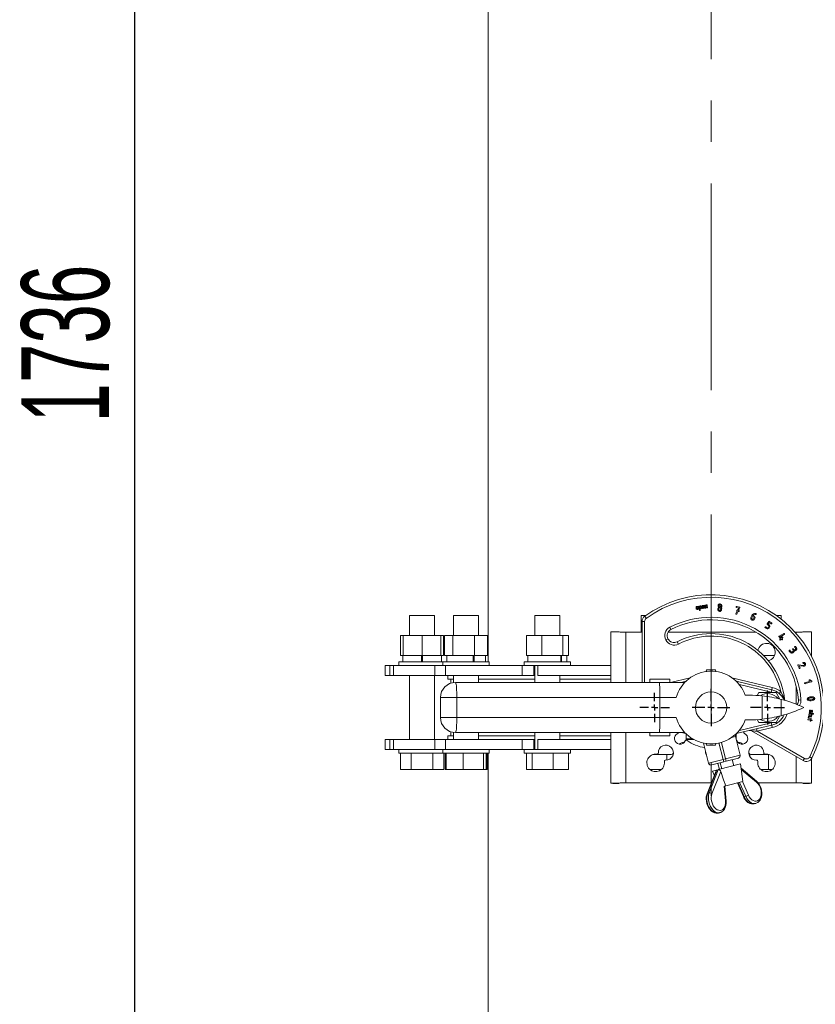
# Model space of a CAD drawing. Header units: millimetres. Extents: x 195 to 7681, y 65 to 5395.
# Tile 72 of 80: x 4715 to 5128, y 2224 to 2735. Entities that reach past the tile are written whole.
import ezdxf

# ---------------------------------------------------------------- set-up
doc = ezdxf.new("R2010")
doc.units = ezdxf.units.MM
doc.linetypes.add('CENTERX2', pattern=[20.32, 12.7, -2.54, 2.54, -2.54])
doc.layers.add('COTAS', color=1, linetype='Continuous')
doc.styles.add('SLDTEXTSTYLE4', font='TXT', dxfattribs={"width": 0.605})
doc.dimstyles.new('SLDDIMSTYLE2', dxfattribs={"dimtxt": 45.5, "dimasz": 45.5, "dimexe": 0, "dimexo": 0.0625, "dimgap": 11.375, "dimtad": 1, "dimdec": 0, "dimlfac": 1.538462, "dimrnd": 1e-09, "dimzin": 12, "dimdsep": 46, "dimtxsty": 'SLDTEXTSTYLE4', "dimsah": 1, "dimcen": 0.09, "dimadec": 0, "dimazin": 3, "dimtfac": 1, "dimtdec": 0, "dimtofl": 0, "dimtmove": 0, "dimatfit": 3, "dimfxl": 1, "dimfrac": 2, "dimtolj": 1, "dimtzin": 12, "dimarcsym": 0})

# ---------------------------------------------------------------- blocks, each defined once
blk = doc.blocks.new('_D_6')
at = {"layer": 'COTAS', "ltscale": 13, "transparency": 16777216}
for p, q in [((5226.73, 3159.8), (4761.59, 3159.8)), ((4774.59, 3159.8), (4774.59, 2031.59)), ((4895.86, 2031.59), (4761.59, 2031.59))]:
    blk.add_line(p, q, dxfattribs=at)
for points in [[(4774.59, 3159.8), (4767.59, 3114.3), (4781.59, 3114.3)], [(4774.59, 2031.59), (4781.59, 2077.09), (4767.59, 2077.09)]]:
    blk.add_solid(points, dxfattribs=at)
at = {"layer": 'COTAS', "ltscale": 13, "transparency": 16777216, "insert": (4715.94, 2526.18), "char_height": 45.5, "attachment_point": 1, "rotation": 90, "style": 'SLDTEXTSTYLE4'}
blk.add_mtext('1736', dxfattribs=at)
blk = doc.blocks.new('SW_CENTERMARKSYMBOL_10')
at = {"layer": 'COTAS', "color": 0, "ltscale": 13}
for p, q in [((0, 3.25), (0, 8.84)), ((-3.25, 0), (-8.84, 0)), ((0, 0), (-1.625, 0)), ((0, 0), (0, 1.625)), ((0, 0), (0, -1.625)), ((0, 0), (1.625, 0)), ((3.25, 0), (8.84, 0)), ((0, -3.25), (0, -8.84))]:
    blk.add_line(p, q, dxfattribs=at)
blk = doc.blocks.new('SW_CENTERMARKSYMBOL_11')
at = {"layer": 'COTAS', "color": 0, "ltscale": 13}
for p, q in [((0, 3.25), (0, 7.6375)), ((-3.25, 0), (-7.6375, 0)), ((0, 0), (-1.625, 0)), ((0, 0), (0, 1.625)), ((0, 0), (0, -1.625)), ((0, 0), (1.625, 0)), ((3.25, 0), (7.6375, 0)), ((0, -3.25), (0, -7.6375))]:
    blk.add_line(p, q, dxfattribs=at)
blk = doc.blocks.new('SW_CENTERMARKSYMBOL_12')
at = {"layer": 'COTAS', "color": 0, "ltscale": 13}
for p, q in [((0, 3.25), (0, 9.75)), ((-3.25, 0), (-9.75, 0)), ((0, 0), (-1.625, 0)), ((0, 0), (0, 1.625)), ((0, 0), (0, -1.625)), ((0, 0), (1.625, 0)), ((3.25, 0), (9.75, 0)), ((0, -3.25), (0, -9.75))]:
    blk.add_line(p, q, dxfattribs=at)

msp = doc.modelspace()

# ---------------------------------------------------------------- linework, layer by layer
at = {"color": 7, "linetype": 'Continuous', "lineweight": 18, "ltscale": 13}
for p, q in [((4958.02, 2928.66), (4958.02, 2402.09)), ((5070.59, 2430.06), (5070.36, 2431.37)), ((5070.48, 2431.53), (5071.02, 2431.63)), ((5071.07, 2431.34), (5070.67, 2431.27)), ((5070.67, 2431.27), (5070.88, 2430.11)), ((5071.57, 2431.25), (5071.74, 2430.27)), ((4917.27, 2426.14), (4917.27, 2415.74)), ((4917.27, 2426.14), (4923.77, 2426.14)), ((4923.77, 2426.14), (4930.27, 2426.14)), ((4930.27, 2415.74), (4930.27, 2426.14)), ((4940.08, 2426.14), (4940.08, 2415.74)), ((4940.08, 2426.14), (4949.07, 2426.14)), ((4949.07, 2426.14), (4953.08, 2426.14)), ((4953.08, 2415.74), (4953.08, 2426.14)), ((4982.22, 2426.14), (4982.22, 2415.74)), ((4982.22, 2426.14), (4993.32, 2426.14)), ((4993.32, 2426.14), (4995.22, 2426.14)), ((4995.22, 2415.74), (4995.22, 2426.14)), ((5037.29, 2426.14), (5037.29, 2417.36)), ((5037.29, 2426.14), (5039.83, 2426.14)), ((5065.85, 2429.68), (5065.78, 2430.11)), ((5066.06, 2430.16), (5066.14, 2429.73)), ((5066.72, 2429.83), (5066.64, 2430.26)), ((5066.93, 2430.31), (5067.01, 2429.88)), ((5067.6, 2428.86), (5067.25, 2430.82)), ((5067.37, 2430.99), (5067.91, 2431.08)), ((5067.96, 2430.8), (5067.57, 2430.73)), ((5067.57, 2430.73), (5067.75, 2429.71)), ((5067.75, 2429.71), (5068.14, 2429.78)), ((5068.2, 2429.49), (5067.8, 2429.42)), ((5067.8, 2429.42), (5067.89, 2428.91)), ((5068.29, 2430), (5068.18, 2430.65)), ((5068.46, 2430.7), (5068.58, 2430.04)), ((5068.98, 2430.11), (5068.88, 2430.66)), ((5069.17, 2430.71), (5069.18, 2430.63)), ((5069.18, 2430.63), (5069.76, 2430.74)), ((5070.1, 2430.5), (5069.23, 2430.35)), ((5069.23, 2430.35), (5069.26, 2430.17)), ((5069.48, 2430.01), (5070.02, 2430.11)), ((5070.07, 2429.82), (5069.53, 2429.73)), ((5069.76, 2430.74), (5069.75, 2430.81)), ((5070.04, 2430.86), (5070.1, 2430.5)), ((5071.46, 2430.22), (5071.28, 2431.19)), ((5077.04, 2429.3), (5077.07, 2429.68)), ((5077.58, 2429.64), (5077.54, 2429.25)), ((5078.57, 2429.16), (5078.6, 2429.55)), ((5086.45, 2427.09), (5087.13, 2428.36)), ((5087.95, 2429.94), (5086.76, 2430.25)), ((5087.62, 2428.23), (5086.88, 2426.82)), ((5086.89, 2430.74), (5088.37, 2430.35)), ((5087.13, 2428.36), (5087.05, 2428.38)), ((5087.18, 2428.87), (5087.35, 2428.83)), ((5087.35, 2428.83), (5087.95, 2429.94)), ((5087.79, 2428.18), (5087.62, 2428.23)), ((5088.53, 2429.98), (5087.84, 2428.69)), ((5087.84, 2428.69), (5087.92, 2428.67)), ((5107.35, 2426.14), (5109.89, 2426.14)), ((5109.89, 2424.24), (5109.89, 2426.14)), ((5037.84, 2423.04), (5037.84, 2391.36)), ((5037.84, 2423.04), (5039.14, 2423.04)), ((5039.14, 2391.36), (5039.14, 2423.04)), ((5039.18, 2425.67), (5039.94, 2424.62)), ((5094.24, 2425.04), (5094.74, 2426.09)), ((5095.09, 2425.65), (5094.71, 2424.83)), ((5095.56, 2425.43), (5095.09, 2425.65)), ((5095.32, 2426.1), (5095.77, 2425.89)), ((5095.64, 2424.4), (5095.8, 2424.75)), ((5096.27, 2424.53), (5096.1, 2424.18)), ((5102.7, 2421.69), (5103.58, 2422.95)), ((5103.39, 2420.9), (5102.76, 2421.34)), ((5103.86, 2422.45), (5103.26, 2421.61)), ((5103.26, 2421.61), (5103.68, 2421.31)), ((5104.75, 2421.83), (5103.86, 2422.45)), ((5103.94, 2423.01), (5105.04, 2422.24)), ((5021.59, 2391.36), (5021.59, 2417.36)), ((5026, 2417.7), (5022.62, 2417.7)), ((5029.39, 2417.36), (5037.84, 2417.36)), ((5029.39, 2391.36), (5029.39, 2417.36)), ((5051.29, 2417.36), (5097, 2417.36)), ((5052.78, 2418.81), (5052.19, 2419.97)), ((5096.89, 2417.43), (5096.89, 2417.36)), ((5102.29, 2419.32), (5101.66, 2419.76)), ((5101.95, 2420.18), (5102.58, 2419.74)), ((5103.3, 2419.86), (5103.52, 2420.18)), ((5103.94, 2419.89), (5103.71, 2419.57)), ((5108.88, 2415.34), (5111.33, 2416.7)), ((5111.56, 2416.25), (5109.41, 2415.07)), ((5117.19, 2417.36), (5117.79, 2417.36)), ((5117.79, 2416.69), (5117.79, 2417.36)), ((5124.56, 2417.7), (5121.17, 2417.7)), ((5125.59, 2405.16), (5125.59, 2417.36)), ((4912.61, 2415.74), (4912.61, 2405.34)), ((4912.61, 2415.74), (4914.02, 2415.74)), ((4914.02, 2415.74), (4914.02, 2405.34)), ((4914.02, 2415.74), (4923.77, 2415.74)), ((4923.77, 2415.74), (4923.77, 2405.34)), ((4923.77, 2415.74), (4933.52, 2415.74)), ((4933.52, 2415.74), (4933.52, 2405.34)), ((4933.52, 2415.74), (4934.94, 2415.74)), ((4934.94, 2415.74), (4934.94, 2405.34)), ((4935.42, 2415.74), (4935.42, 2405.34)), ((4935.42, 2415.74), (4939.73, 2415.74)), ((4939.73, 2415.74), (4939.73, 2405.34)), ((4939.73, 2415.74), (4950.89, 2415.74)), ((4950.89, 2415.74), (4950.89, 2405.34)), ((4950.89, 2415.74), (4957.74, 2415.74)), ((4957.74, 2415.74), (4957.74, 2405.34)), ((4977.85, 2415.74), (4977.85, 2405.34)), ((4977.85, 2415.74), (4985.81, 2415.74)), ((4985.81, 2415.74), (4985.81, 2405.34)), ((4985.81, 2415.74), (4996.69, 2415.74)), ((4996.69, 2415.74), (4996.69, 2405.34)), ((4996.69, 2415.74), (4999.6, 2415.74)), ((4999.6, 2415.74), (4999.6, 2405.34)), ((5051.24, 2414), (5050.08, 2413.4)), ((5051.24, 2414), (5050.08, 2413.41)), ((5050.08, 2413.41), (5050.08, 2413.4)), ((5051.24, 2414), (5051.24, 2414)), ((5056.05, 2412.45), (5056.65, 2411.3)), ((5109.6, 2414.17), (5108.83, 2414.94)), ((5109.24, 2413.81), (5109.6, 2414.17)), ((5109.41, 2415.07), (5109.96, 2414.53)), ((5109.96, 2413.81), (5109.6, 2413.44)), ((5109.96, 2414.53), (5110.33, 2414.89)), ((5110.19, 2413.58), (5109.96, 2413.81)), ((5110.69, 2414.53), (5110.32, 2414.17)), ((5110.32, 2414.17), (5110.55, 2413.94)), ((5114.57, 2407.03), (5114.12, 2407.67)), ((5114.54, 2407.96), (5114.98, 2407.32)), ((5115.7, 2407.2), (5116.02, 2407.42)), ((5116.14, 2408.14), (5115.92, 2408.45)), ((5116.31, 2407), (5115.99, 2406.78)), ((5116.34, 2408.74), (5116.56, 2408.43)), ((5117.4, 2409.02), (5116.96, 2409.65)), ((5117.38, 2409.94), (5117.82, 2409.31)), ((4911.75, 2402.09), (4911.75, 2400.14)), ((4911.75, 2402.09), (4934.56, 2402.09)), ((4912.61, 2405.34), (4913.7, 2405.34)), ((4913.7, 2405.34), (4913.7, 2402.09)), ((4913.7, 2405.34), (4914.02, 2405.34)), ((4914.02, 2405.34), (4916.7, 2405.34)), ((4916.7, 2405.34), (4921.1, 2405.34)), ((4921.1, 2405.34), (4923.77, 2405.34)), ((4923.51, 2405.34), (4923.51, 2402.09)), ((4923.77, 2405.34), (4926.45, 2405.34)), ((4924.03, 2405.34), (4924.03, 2402.09)), ((4926.45, 2405.34), (4930.85, 2405.34)), ((4930.85, 2405.34), (4933.52, 2405.34)), ((4933.52, 2405.34), (4933.85, 2405.34)), ((4933.85, 2402.09), (4933.85, 2405.34)), ((4933.85, 2405.34), (4934.94, 2405.34)), ((4934.56, 2402.09), (4934.56, 2400.14)), ((4934.56, 2402.09), (4958.61, 2402.09)), ((4935.42, 2405.34), (4936.6, 2405.34)), ((4936.51, 2405.34), (4936.51, 2402.09)), ((4936.6, 2405.34), (4938.54, 2405.34)), ((4938.54, 2405.34), (4939.73, 2405.34)), ((4939.73, 2405.34), (4942.79, 2405.34)), ((4942.79, 2405.34), (4947.82, 2405.34)), ((4947.82, 2405.34), (4950.89, 2405.34)), ((4950.2, 2405.34), (4950.2, 2402.09)), ((4950.68, 2405.34), (4950.68, 2402.09)), ((4950.89, 2405.34), (4952.77, 2405.34)), ((4952.77, 2405.34), (4955.86, 2405.34)), ((4955.86, 2405.34), (4957.74, 2405.34)), ((4956.66, 2402.09), (4956.66, 2405.34)), ((4958.61, 2400.14), (4958.61, 2402.09)), ((4976.7, 2402.09), (4976.7, 2400.14)), ((4976.7, 2402.09), (5000.75, 2402.09)), ((4977.85, 2405.34), (4980.04, 2405.34)), ((4978.65, 2405.34), (4978.65, 2402.09)), ((4980.04, 2405.34), (4983.63, 2405.34)), ((4983.63, 2405.34), (4985.81, 2405.34)), ((4985.81, 2405.34), (4988.8, 2405.34)), ((4988.8, 2405.34), (4993.7, 2405.34)), ((4993.7, 2405.34), (4996.69, 2405.34)), ((4995.66, 2405.34), (4995.66, 2402.09)), ((4996.03, 2405.34), (4996.03, 2402.09)), ((4996.69, 2405.34), (4997.49, 2405.34)), ((4997.49, 2405.34), (4998.8, 2405.34)), ((4998.8, 2402.09), (4998.8, 2405.34)), ((4998.8, 2405.34), (4999.6, 2405.34)), ((5000.75, 2400.14), (5000.75, 2402.09)), ((5100.83, 2405.34), (5100.85, 2405.34)), ((5100.85, 2405.34), (5105.93, 2405.34)), ((5103.18, 2402.74), (5103.64, 2402.74)), ((5105.93, 2405.34), (5106.51, 2405.34)), ((4904.59, 2400.14), (4904.59, 2394.94)), ((4906.95, 2400.14), (4904.59, 2400.14)), ((4906.95, 2400.14), (4906.95, 2394.94)), ((4906.95, 2400.14), (4908.86, 2400.14)), ((4908.86, 2400.14), (4908.86, 2394.94)), ((4930.42, 2400.14), (4908.86, 2400.14)), ((4930.42, 2400.14), (4930.42, 2394.94)), ((4930.42, 2400.14), (4934.73, 2400.14)), ((4934.73, 2400.14), (4935.84, 2400.14)), ((4935.84, 2400.14), (4935.84, 2394.94)), ((4975.68, 2400.14), (4935.84, 2400.14)), ((4975.68, 2400.14), (4975.68, 2394.94)), ((4975.68, 2400.14), (4978.56, 2400.14)), ((4978.56, 2400.14), (4983.79, 2400.14)), ((4981.77, 2400.14), (4981.77, 2394.94)), ((4982.22, 2400.14), (4982.22, 2391.36)), ((4983.79, 2400.14), (4983.79, 2394.94)), ((5021.59, 2400.14), (4983.79, 2400.14)), ((5071.27, 2397.86), (5071.05, 2397.04)), ((5075.91, 2397.86), (5071.27, 2397.86)), ((5076.13, 2397.04), (5075.91, 2397.86)), ((5119.25, 2398.79), (5118.6, 2400.18)), ((5118.87, 2400.54), (5121.52, 2400.22)), ((5119.23, 2400.03), (5119.71, 2399)), ((5121.42, 2399.72), (5119.23, 2400.03)), ((4906.95, 2394.94), (4904.59, 2394.94)), ((4906.95, 2394.94), (4908.86, 2394.94)), ((4930.42, 2394.94), (4908.86, 2394.94)), ((4917.27, 2394.94), (4917.27, 2361.79)), ((4930.27, 2361.79), (4930.27, 2394.94)), ((4930.42, 2394.94), (4935.84, 2394.94)), ((4975.68, 2394.94), (4935.84, 2394.94)), ((4937.09, 2394.94), (4937.09, 2392.99)), ((4940.08, 2392.99), (4937.09, 2392.99)), ((4938.71, 2392.99), (4938.71, 2390.99)), ((4940.08, 2394.94), (4940.08, 2391.3)), ((5042.5, 2391.36), (4941.09, 2391.36)), ((4953.08, 2391.36), (4953.08, 2394.94)), ((4982.22, 2392.99), (4953.08, 2392.99)), ((4975.68, 2394.94), (4981.77, 2394.94)), ((4981.77, 2394.94), (4982.22, 2394.94)), ((5021.59, 2394.94), (4983.79, 2394.94)), ((4995.22, 2391.36), (4995.22, 2394.94)), ((5021.59, 2392.99), (4995.22, 2392.99)), ((5041.84, 2391.36), (5041.84, 2392.99)), ((5052.24, 2392.99), (5041.84, 2392.99)), ((5042.5, 2391.36), (5051.76, 2391.36)), ((5059.94, 2391.36), (5051.76, 2391.36)), ((5052.24, 2391.36), (5052.24, 2392.99)), ((5062.8, 2393.82), (5052.55, 2391.36)), ((5060.51, 2391.94), (5058.12, 2391.36)), ((5105.34, 2388.79), (5084.37, 2393.82)), ((5105.04, 2387.53), (5086.67, 2391.94)), ((5122.19, 2391.23), (5125.02, 2391.99)), ((5125.66, 2391.63), (5122.32, 2390.74)), ((5125.02, 2391.99), (5124.52, 2392.21)), ((5124.77, 2392.64), (5125.69, 2392.11)), ((5088.24, 2390.22), (5104.73, 2386.26)), ((5097.4, 2384.55), (5098.33, 2386.16)), ((5098.33, 2386.16), (5107.34, 2386.16)), ((5104.73, 2386.26), (5105.04, 2387.53)), ((5104.73, 2386.26), (5104.98, 2386.2)), ((5105.04, 2387.53), (5105.34, 2388.79)), ((5107.34, 2386.16), (5109.32, 2382.74)), ((5108.86, 2385.61), (5109.69, 2386.61)), ((5110.87, 2384.44), (5109.69, 2386.61)), ((5117.79, 2380.03), (5117.79, 2389.11)), ((4933.29, 2383.56), (4941.77, 2383.56)), ((4933.29, 2383.56), (4933.29, 2373.16)), ((4941.77, 2373.16), (4941.77, 2383.56)), ((4941.77, 2383.56), (5047.06, 2383.56)), ((5047.06, 2383.56), (5047.06, 2373.16)), ((5047.06, 2383.56), (5055.47, 2383.56)), ((5091.31, 2384.79), (5093.41, 2384.79)), ((5100.11, 2384.39), (5100.11, 2372.3)), ((5109.88, 2382.6), (5109.88, 2374.11)), ((5110.87, 2384.44), (5111.43, 2384.53)), ((5120.21, 2382.35), (5118.91, 2382.24)), ((5125.68, 2375.03), (5124.52, 2375.24)), ((5124.57, 2375.53), (5126.52, 2375.18)), ((5125.09, 2376.22), (5125.46, 2376.73)), ((5125.69, 2376.56), (5125.32, 2376.05)), ((4941.77, 2373.16), (4933.29, 2373.16)), ((5047.06, 2373.16), (4941.77, 2373.16)), ((5055.47, 2373.16), (5047.06, 2373.16)), ((5104.73, 2370.46), (5088.24, 2366.5)), ((5093.52, 2371.89), (5091.29, 2371.89)), ((5098.33, 2370.56), (5097.43, 2372.14)), ((5107.34, 2370.56), (5098.33, 2370.56)), ((5104.99, 2370.53), (5104.73, 2370.46)), ((5104.73, 2370.46), (5105.04, 2369.2)), ((5109.3, 2373.96), (5107.34, 2370.56)), ((5125.09, 2371.71), (5123.93, 2371.92)), ((5123.97, 2372.99), (5124.07, 2373.53)), ((5123.98, 2372.2), (5125.14, 2372)), ((5125.39, 2372.59), (5124.09, 2372.82)), ((5124.35, 2373.48), (5124.28, 2373.08)), ((5124.28, 2373.08), (5125.44, 2372.88)), ((5125.35, 2374.2), (5124.36, 2374.37)), ((5124.41, 2374.66), (5125.39, 2374.49)), ((5125.54, 2373.46), (5124.57, 2373.63)), ((5124.62, 2373.92), (5125.6, 2373.74)), ((5125.04, 2371.42), (5125.09, 2371.71)), ((5125.14, 2372), (5125.15, 2372.07)), ((5125.38, 2371.66), (5125.33, 2371.37)), ((5125.88, 2371.57), (5125.38, 2371.66)), ((5125.44, 2372.02), (5125.43, 2371.95)), ((5125.43, 2371.95), (5125.94, 2371.86)), ((5125.61, 2374.64), (5125.68, 2375.03)), ((5125.96, 2374.98), (5125.89, 2374.58)), ((5126.47, 2374.89), (5125.96, 2374.98)), ((4938.71, 2365.73), (4938.71, 2363.74)), ((4940.08, 2365.43), (4940.08, 2361.79)), ((4941.09, 2365.36), (5042.5, 2365.36)), ((4953.08, 2361.79), (4953.08, 2365.36)), ((4982.22, 2365.36), (4982.22, 2356.59)), ((4995.22, 2361.79), (4995.22, 2365.36)), ((5021.59, 2339.36), (5021.59, 2365.36)), ((5029.39, 2339.36), (5029.39, 2365.36)), ((5041.84, 2365.36), (5041.84, 2363.74)), ((5051.76, 2365.36), (5042.5, 2365.36)), ((5051.76, 2365.36), (5059.94, 2365.36)), ((5052.24, 2365.36), (5052.24, 2363.74)), ((5058.12, 2365.36), (5060.51, 2364.79)), ((5086.67, 2364.79), (5105.04, 2369.2)), ((5094.48, 2366.3), (5121.35, 2350.79)), ((5097.2, 2367.32), (5097.51, 2366.05)), ((5097.51, 2366.05), (5105.34, 2367.93)), ((5122, 2351.91), (5097.51, 2366.05)), ((5105.04, 2369.2), (5105.34, 2367.93)), ((4904.59, 2361.79), (4904.59, 2356.59)), ((4904.59, 2361.79), (4906.95, 2361.79)), ((4906.95, 2356.59), (4906.95, 2361.79)), ((4908.86, 2361.79), (4906.95, 2361.79)), ((4908.86, 2356.59), (4908.86, 2361.79)), ((4908.86, 2361.79), (4930.42, 2361.79)), ((4930.42, 2356.59), (4930.42, 2361.79)), ((4935.84, 2361.79), (4930.42, 2361.79)), ((4935.84, 2356.59), (4935.84, 2361.79)), ((4935.84, 2361.79), (4975.68, 2361.79)), ((4937.09, 2363.74), (4937.09, 2361.79)), ((4940.08, 2363.74), (4937.09, 2363.74)), ((4982.22, 2363.74), (4953.08, 2363.74)), ((4975.68, 2356.59), (4975.68, 2361.79)), ((4981.77, 2361.79), (4975.68, 2361.79)), ((4981.77, 2356.59), (4981.77, 2361.79)), ((4982.22, 2361.79), (4981.77, 2361.79)), ((4983.79, 2356.59), (4983.79, 2361.79)), ((4983.79, 2361.79), (5021.59, 2361.79)), ((5021.59, 2363.74), (4995.22, 2363.74)), ((5041.84, 2363.74), (5052.24, 2363.74)), ((5060.59, 2361.68), (5060.59, 2364.71)), ((5064.03, 2362.11), (5060.59, 2362.11)), ((5060.59, 2361.79), (5064.61, 2361.79)), ((5069.63, 2359.93), (5072.33, 2349.49)), ((5079.88, 2351.44), (5077.68, 2359.96)), ((5078.94, 2360.29), (5081.14, 2351.77)), ((5088.69, 2353.72), (5086.21, 2363.32)), ((5086.82, 2364.83), (5086.47, 2364.74)), ((5086.59, 2362.11), (5086.52, 2362.11)), ((5086.59, 2361.85), (5086.59, 2364.57)), ((4904.59, 2356.59), (4906.95, 2356.59)), ((4908.86, 2356.59), (4906.95, 2356.59)), ((4908.86, 2356.59), (4930.42, 2356.59)), ((4911.75, 2356.59), (4911.75, 2354.64)), ((4934.56, 2354.64), (4911.75, 2354.64)), ((4912.51, 2354.64), (4912.51, 2346.19)), ((4918.14, 2354.64), (4918.14, 2346.19)), ((4929.4, 2354.64), (4929.4, 2346.19)), ((4934.73, 2356.59), (4930.42, 2356.59)), ((4934.56, 2356.59), (4934.56, 2354.64)), ((4958.61, 2354.64), (4934.56, 2354.64)), ((4935.84, 2356.59), (4934.73, 2356.59)), ((4935.03, 2354.64), (4935.03, 2346.19)), ((4935.71, 2354.64), (4935.71, 2346.19)), ((4935.84, 2356.59), (4975.68, 2356.59)), ((4936.18, 2354.64), (4936.18, 2346.19)), ((4945.11, 2354.64), (4945.11, 2346.19)), ((4955.51, 2354.64), (4955.51, 2346.19)), ((4956.98, 2354.64), (4956.98, 2346.19)), ((4957.46, 2354.64), (4957.46, 2346.19)), ((4958.02, 2354.64), (4958.02, 2038.74)), ((4958.61, 2354.64), (4958.61, 2356.59)), ((4978.56, 2356.59), (4975.68, 2356.59)), ((4976.7, 2356.59), (4976.7, 2354.64)), ((5000.75, 2354.64), (4976.7, 2354.64)), ((4977.85, 2354.64), (4977.85, 2346.19)), ((4983.79, 2356.59), (4978.56, 2356.59)), ((4980.76, 2354.64), (4980.76, 2346.19)), ((4983.79, 2356.59), (5021.59, 2356.59)), ((4991.64, 2354.64), (4991.64, 2346.19)), ((4999.6, 2354.64), (4999.6, 2346.19)), ((5000.75, 2354.64), (5000.75, 2356.59)), ((5071.05, 2359.68), (5071.27, 2358.86)), ((5075.91, 2358.86), (5071.27, 2358.86)), ((5075.91, 2358.86), (5076.13, 2359.68)), ((5043.53, 2353.99), (5052.9, 2353.99)), ((5050.64, 2353.99), (5050.64, 2351.05)), ((5079.88, 2351.44), (5072.33, 2349.49)), ((5073.91, 2348.56), (5080.21, 2350.18)), ((5078.37, 2349.71), (5079.18, 2346.56)), ((5081.14, 2351.77), (5079.88, 2351.44)), ((5080.21, 2350.18), (5079.88, 2351.44)), ((5080.21, 2350.18), (5081.47, 2350.51)), ((5088.69, 2353.72), (5081.14, 2351.77)), ((5081.47, 2350.51), (5081.14, 2351.77)), ((5081.47, 2350.51), (5087.76, 2352.14)), ((5085.43, 2348.18), (5084.61, 2351.32)), ((5093.64, 2354.16), (5093.64, 2353)), ((5103.64, 2353.99), (5094.28, 2353.99)), ((5103.39, 2353.99), (5103.39, 2346.19)), ((5117.79, 2339.36), (5117.79, 2352.84)), ((5122, 2351.91), (5121.35, 2350.79)), ((5124.72, 2352.73), (5125.88, 2352.14)), ((5125.59, 2339.36), (5125.59, 2351.66)), ((4918.14, 2346.19), (4912.51, 2346.19)), ((4929.4, 2346.19), (4918.14, 2346.19)), ((4935.03, 2346.19), (4929.4, 2346.19)), ((4936.18, 2346.19), (4935.71, 2346.19)), ((4945.11, 2346.19), (4936.18, 2346.19)), ((4955.51, 2346.19), (4945.11, 2346.19)), ((4956.98, 2346.19), (4955.51, 2346.19)), ((4957.46, 2346.19), (4956.98, 2346.19)), ((4980.76, 2346.19), (4977.85, 2346.19)), ((4991.64, 2346.19), (4980.76, 2346.19)), ((4999.6, 2346.19), (4991.64, 2346.19)), ((5047.83, 2346.19), (5041.89, 2346.19)), ((5076.17, 2345.58), (5071.51, 2333.6)), ((5071.85, 2333.86), (5076.53, 2345.87)), ((5077.3, 2346.08), (5072.62, 2334.06)), ((5074.05, 2333.61), (5078.57, 2345.22)), ((5076.38, 2345.84), (5074.41, 2345.33)), ((5074.41, 2345.33), (5075.25, 2343.22)), ((5076.53, 2345.87), (5076.38, 2345.84)), ((5076.53, 2345.87), (5077.3, 2346.08)), ((5077.06, 2349.37), (5077.88, 2346.22)), ((5077.5, 2346.13), (5077.3, 2346.08)), ((5088.89, 2349.07), (5077.5, 2346.13)), ((5090.07, 2339.98), (5088.89, 2349.07)), ((5097.12, 2340.22), (5089.18, 2346.82)), ((5089.26, 2346.22), (5097.22, 2339.61)), ((5103.39, 2346.19), (5099.35, 2346.19)), ((5105.28, 2346.19), (5103.39, 2346.19)), ((5073.75, 2339.36), (5029.39, 2339.36)), ((5081.21, 2337.69), (5090.07, 2339.98)), ((5090.77, 2332.12), (5087.56, 2339.33)), ((5088.33, 2339.53), (5091.55, 2332.32)), ((5092.91, 2332.94), (5089.81, 2339.91)), ((5117.79, 2339.36), (5097.96, 2339.36)), ((5022.62, 2339.02), (5026, 2339.02)), ((5080.39, 2337.47), (5081.21, 2337.69)), ((5080.39, 2337.47), (5081.05, 2329.88)), ((5081.33, 2329.77), (5080.65, 2337.54)), ((5087.21, 2339.24), (5090.38, 2332.11)), ((5121.17, 2339.02), (5124.56, 2339.02)), ((5072.62, 2334.06), (5071.85, 2333.86)), ((5091.55, 2332.32), (5090.77, 2332.12)), ((5095.98, 2328.42), (5096.76, 2328.62)), ((5077.45, 2323.62), (5078.23, 2323.82))]:
    msp.add_line(p, q, dxfattribs=at)
at = {"color": 7, "linetype": 'Continuous', "lineweight": 18, "ltscale": 13, "flags": 128}
for points in [[(5078.79, 2430.3), (5079.01, 2430.04), (5079.09, 2429.77)], [(5079.09, 2429.77), (5079.1, 2429.48), (5079.07, 2429.12)], [(5086.42, 2427.02), (5086.43, 2427.06), (5086.45, 2427.09)], [(5088.56, 2430.04), (5088.54, 2430.01), (5088.53, 2429.98)], [(5094.74, 2426.09), (5095.14, 2426.64), (5095.59, 2426.89)], [(5095.81, 2426.49), (5095.48, 2426.28), (5095.32, 2426.1)], [(5095.59, 2426.89), (5096.15, 2427.12), (5096.54, 2427.16)], [(5096.67, 2426.64), (5096.19, 2426.63), (5095.81, 2426.49)], [(5096.54, 2427.16), (5096.69, 2427.14), (5096.76, 2427.12)], [(5021.59, 2417.36), (5021.72, 2417.57), (5022.17, 2417.68), (5022.46, 2417.7), (5022.83, 2417.7), (5023.85, 2417.65), (5025.04, 2417.56), (5026.39, 2417.47), (5027.5, 2417.41), (5028.5, 2417.37), (5029.39, 2417.36)], [(5111.64, 2416.3), (5111.6, 2416.27), (5111.56, 2416.25)], [(5125.59, 2417.36), (5125.45, 2417.57), (5125.27, 2417.64), (5125.01, 2417.68), (5124.35, 2417.7), (5124.05, 2417.69), (5123.71, 2417.67), (5123.32, 2417.65), (5122.61, 2417.6), (5121.7, 2417.53), (5120.78, 2417.47), (5119.21, 2417.39), (5117.79, 2417.36)], [(5108.83, 2415.3), (5108.86, 2415.33), (5108.88, 2415.34)], [(5118.72, 2400.52), (5118.8, 2400.54), (5118.87, 2400.54)], [(5122.03, 2399.8), (5121.71, 2399.72), (5121.42, 2399.72)], [(5121.52, 2400.22), (5121.69, 2400.22), (5121.81, 2400.26)], [(4941.09, 2391.36), (4941.2, 2391.24), (4941.32, 2390.89), (4941.43, 2390.32), (4941.52, 2389.54), (4941.61, 2388.58), (4941.67, 2387.46), (4941.72, 2386.23), (4941.75, 2384.92), (4941.77, 2383.56)], [(5124.52, 2392.21), (5124.44, 2392.28), (5124.41, 2392.36)], [(5124.59, 2392.67), (5124.69, 2392.67), (5124.77, 2392.64)], [(5125.69, 2392.11), (5125.79, 2392.03), (5125.84, 2391.94)], [(5110.87, 2384.44), (5110.69, 2384.24), (5110.57, 2384.06), (5110.51, 2383.91), (5110.53, 2383.8)], [(5124.52, 2383.24), (5124.22, 2383.11), (5124.02, 2382.98), (5123.96, 2382.9), (5123.92, 2382.83), (5123.92, 2382.75)], [(5123.92, 2382.75), (5123.94, 2382.68), (5123.98, 2382.61), (5124.05, 2382.55), (5124.14, 2382.5), (5124.59, 2382.37)], [(5124.11, 2383.62), (5124.73, 2383.81), (5125.3, 2383.9)], [(5125.48, 2381.86), (5124.76, 2381.85), (5124.26, 2381.92)], [(5125.35, 2383.39), (5124.86, 2383.32), (5124.52, 2383.24)], [(5124.59, 2382.37), (5125.04, 2382.35), (5125.44, 2382.37)], [(5125.3, 2383.9), (5126.03, 2383.91), (5126.52, 2383.83)], [(5126.19, 2383.38), (5125.73, 2383.41), (5125.35, 2383.39)], [(5125.44, 2382.37), (5125.94, 2382.44), (5126.31, 2382.54)], [(5126.67, 2382.13), (5126.05, 2381.94), (5125.48, 2381.86)], [(5126.86, 2383.01), (5126.84, 2383.08), (5126.8, 2383.14), (5126.73, 2383.2), (5126.64, 2383.26), (5126.19, 2383.38)], [(5126.31, 2382.54), (5126.59, 2382.66), (5126.77, 2382.78), (5126.82, 2382.85), (5126.86, 2382.93), (5126.86, 2383.01)], [(5124.61, 2376.11), (5124.57, 2376.3), (5124.59, 2376.48)], [(5124.59, 2376.48), (5124.68, 2376.81), (5124.81, 2377.01)], [(5124.87, 2376.43), (5124.86, 2376.32), (5124.87, 2376.24), (5124.89, 2376.21), (5124.91, 2376.19), (5124.93, 2376.17), (5124.96, 2376.16)], [(5124.96, 2376.69), (5124.9, 2376.55), (5124.87, 2376.43)], [(5125.05, 2376.85), (5125, 2376.78), (5124.96, 2376.69)], [(5125.07, 2376.89), (5125.06, 2376.87), (5125.05, 2376.85)], [(5125.73, 2375.99), (5125.75, 2376.04), (5125.78, 2376.07)], [(5125.78, 2376.07), (5125.87, 2376.22), (5125.91, 2376.35)], [(5125.91, 2376.35), (5125.92, 2376.46), (5125.91, 2376.54), (5125.89, 2376.57), (5125.88, 2376.59), (5125.85, 2376.6), (5125.82, 2376.61)], [(5126.19, 2376.3), (5126.11, 2376.05), (5125.99, 2375.87)], [(5126.16, 2376.67), (5126.21, 2376.48), (5126.19, 2376.3)], [(4941.77, 2373.16), (4941.75, 2371.81), (4941.72, 2370.5), (4941.67, 2369.26), (4941.61, 2368.15), (4941.52, 2367.19), (4941.43, 2366.41), (4941.32, 2365.83), (4941.2, 2365.48), (4941.09, 2365.36)], [(5094.48, 2366.3), (5094.5, 2366.3), (5094.54, 2366.29), (5094.71, 2366.28), (5095.37, 2366.23), (5096.35, 2366.15), (5097.51, 2366.05)], [(5059.82, 2360.49), (5059.73, 2360.45), (5059.5, 2360.4)], [(5060.59, 2361.68), (5060.57, 2361.45), (5060.56, 2361.4)], [(5083.93, 2362.78), (5084.91, 2363.01), (5085.62, 2363.18), (5086.06, 2363.28), (5086.21, 2363.32)], [(5087.67, 2360.4), (5087.45, 2360.45), (5087.36, 2360.49)], [(5078.57, 2345.22), (5080.1, 2340.86), (5081.21, 2337.69)], [(5021.59, 2339.36), (5021.72, 2339.15), (5021.9, 2339.08), (5022.17, 2339.04), (5022.83, 2339.03), (5023.12, 2339.04), (5023.47, 2339.05), (5023.85, 2339.08), (5024.57, 2339.13), (5025.47, 2339.19), (5026.39, 2339.26), (5027.97, 2339.34), (5029.39, 2339.36)], [(5097.22, 2339.61), (5097.9, 2338.92), (5098.5, 2338.07), (5098.99, 2337.1), (5099.35, 2336.03), (5099.56, 2334.93), (5099.61, 2333.84), (5099.51, 2332.8), (5099.25, 2331.86), (5098.85, 2331.06), (5098.33, 2330.43), (5097.7, 2330), (5097, 2329.79), (5096.25, 2329.81), (5095.48, 2330.05), (5094.73, 2330.51), (5094.04, 2331.17), (5093.42, 2331.99), (5092.91, 2332.94)], [(5096.69, 2328.63), (5096.99, 2328.69), (5097.75, 2329.05), (5098.4, 2329.58), (5098.96, 2330.27), (5099.4, 2331.1), (5099.71, 2332.07), (5099.87, 2333.13), (5099.89, 2334.25), (5099.76, 2335.39), (5099.48, 2336.52), (5099.07, 2337.59), (5098.53, 2338.59), (5097.88, 2339.47), (5097.12, 2340.22)], [(5125.59, 2339.36), (5125.45, 2339.15), (5125.01, 2339.04), (5124.72, 2339.03), (5124.35, 2339.03), (5123.32, 2339.08), (5122.14, 2339.16), (5120.78, 2339.26), (5119.68, 2339.32), (5118.67, 2339.35), (5117.79, 2339.36)], [(5071.51, 2333.6), (5071.33, 2333.06), (5071.12, 2332.02), (5071.05, 2330.91), (5071.14, 2329.77), (5071.38, 2328.64), (5071.75, 2327.55), (5072.25, 2326.52), (5072.87, 2325.6), (5073.59, 2324.81), (5074.4, 2324.19), (5075.28, 2323.75), (5076.18, 2323.54), (5077.06, 2323.54), (5077.44, 2323.65)], [(5077.45, 2323.62), (5077.23, 2323.58), (5076.39, 2323.55), (5075.52, 2323.77), (5074.67, 2324.23), (5073.86, 2324.9), (5073.12, 2325.77), (5072.49, 2326.8), (5071.98, 2327.94), (5071.63, 2329.16), (5071.43, 2330.41), (5071.4, 2331.64), (5071.54, 2332.8), (5071.85, 2333.86)], [(5072.62, 2334.06), (5072.32, 2333), (5072.18, 2331.84), (5072.21, 2330.61), (5072.4, 2329.36), (5072.76, 2328.14), (5073.27, 2327), (5073.9, 2325.97), (5074.63, 2325.11), (5075.45, 2324.43), (5076.3, 2323.98), (5077.17, 2323.75), (5078.01, 2323.78), (5078.19, 2323.81)], [(5081.05, 2329.88), (5081.07, 2328.79), (5080.93, 2327.77), (5080.64, 2326.86), (5080.21, 2326.1), (5079.65, 2325.52), (5079.01, 2325.14), (5078.29, 2324.98), (5077.53, 2325.05), (5076.77, 2325.35), (5076.03, 2325.85), (5075.35, 2326.55), (5074.75, 2327.41), (5074.27, 2328.39), (5073.92, 2329.46), (5073.72, 2330.56), (5073.67, 2331.65), (5073.79, 2332.68), (5074.05, 2333.61)], [(5078.17, 2323.84), (5078.65, 2323.96), (5079.38, 2324.37), (5080.02, 2324.94), (5080.54, 2325.66), (5080.95, 2326.53), (5081.23, 2327.53), (5081.36, 2328.61), (5081.33, 2329.77)], [(5081.33, 2329.77), (5081.32, 2329.8), (5081.27, 2329.83), (5081.18, 2329.86), (5081.05, 2329.88)], [(5090.77, 2332.12), (5090.63, 2332.09), (5090.52, 2332.07), (5090.44, 2332.08), (5090.39, 2332.1), (5090.38, 2332.11)], [(5090.38, 2332.11), (5090.65, 2331.56), (5091.24, 2330.61), (5091.94, 2329.79), (5092.73, 2329.12), (5093.6, 2328.63), (5094.49, 2328.36), (5095.38, 2328.32), (5095.95, 2328.43)], [(5095.98, 2328.42), (5095.38, 2328.33), (5094.52, 2328.42), (5093.65, 2328.76), (5092.81, 2329.32), (5092.03, 2330.09), (5091.34, 2331.03), (5090.77, 2332.12)], [(5091.55, 2332.32), (5092.12, 2331.23), (5092.81, 2330.29), (5093.59, 2329.52), (5094.43, 2328.96), (5095.29, 2328.62), (5096.15, 2328.53), (5096.71, 2328.6)]]:
    msp.add_lwpolyline(points, dxfattribs=at)
at = {"color": 7, "linetype": 'Continuous', "lineweight": 18, "ltscale": 169}
msp.add_circle((5073.59, 2378.36), 8.12, dxfattribs=at)
msp.add_circle((5073.59, 2378.36), 8.12, dxfattribs=at)
for centre, radius, start, end in [((5073.59, 2378.36), 58.5, 333.3723, 126.0319), ((5073.59, 2378.36), 57.2, 333.3723, 126.0319), ((5069.45, 2430.76), 0.581, 99.4108, 190.3849), ((5069.47, 2430.77), 0.577, 9.2161, 101.1917), ((5070.49, 2431.4), 0.132, 93.6091, 195.5665), ((5071.11, 2431.17), 0.468, 9.2923, 100.9595), ((5071.1, 2431.17), 0.181, 8.5383, 100.8143), ((5078.21, 2431.13), 1.01, 84.4108, 175.3849), ((5078.22, 2431.13), 0.508, 84.3336, 176.0713), ((5078.22, 2431.13), 0.512, 354.4387, 85.1564), ((5078.23, 2431.13), 1.01, 354.6043, 85.6), ((5066.35, 2430.21), 0.581, 99.4108, 190.3849), ((5066.43, 2429.77), 0.581, 189.429, 280.571), ((5066.35, 2430.22), 0.292, 99.5521, 190.4479), ((5066.43, 2429.77), 0.291, 188.9068, 280.6883), ((5066.36, 2430.22), 0.577, 9.1892, 100.8108), ((5066.35, 2430.21), 0.293, 9.7536, 99.8386), ((5066.43, 2429.77), 0.294, 280.239, 10.5737), ((5066.44, 2429.77), 0.581, 279.6043, 10.6), ((5067.38, 2430.86), 0.132, 93.6091, 195.5665), ((5067.73, 2428.87), 0.133, 184.0095, 285.9905), ((5067.76, 2428.88), 0.133, 274.0095, 15.9905), ((5068, 2430.62), 0.468, 9.2923, 100.9595), ((5068, 2430.62), 0.181, 8.5383, 100.8143), ((5068.11, 2429.96), 0.184, 280.1636, 11.1239), ((5068.12, 2429.96), 0.47, 279.4498, 10.8021), ((5069.44, 2430.19), 0.469, 189.1017, 281.149), ((5069.46, 2430.76), 0.294, 99.8082, 190.1918), ((5069.45, 2430.2), 0.187, 189.7417, 279.6181), ((5069.46, 2430.76), 0.294, 9.8647, 100.5402), ((5070.06, 2429.98), 0.132, 4.4158, 106.4086), ((5070.06, 2429.96), 0.133, 274.0095, 15.9905), ((5070.72, 2430.07), 0.133, 184.0095, 285.9905), ((5070.75, 2430.08), 0.133, 274.0095, 15.9905), ((5071.59, 2430.23), 0.133, 184.0095, 285.9905), ((5071.62, 2430.23), 0.133, 274.0095, 15.9905), ((5078.04, 2429.2), 1.01, 174.429, 265.571), ((5077.94, 2429.65), 0.872, 118.8045, 177.6297), ((5078.07, 2431.09), 0.872, 171.9048, 231.2253), ((5078.05, 2429.2), 0.507, 173.9068, 265.6883), ((5078.09, 2429.6), 0.51, 84.6103, 175.7947), ((5078.22, 2431.11), 0.507, 173.9068, 265.6883), ((5078.06, 2429.2), 1.01, 264.429, 355.571), ((5078.06, 2429.2), 0.508, 264.3336, 356.0713), ((5078.09, 2429.59), 0.514, 354.694, 84.9011), ((5078.23, 2431.11), 0.508, 264.3336, 356.0713), ((5078.36, 2431.07), 0.885, 299.2488, 357.6211), ((5086.64, 2426.94), 0.234, 159.41, 261.4027), ((5086.79, 2430.48), 0.232, 159.0095, 260.9905), ((5086.8, 2430.53), 0.23, 68.6091, 170.5665), ((5086.68, 2426.91), 0.219, 249.2115, 333.6774), ((5087.09, 2428.61), 0.232, 159.0095, 260.9905), ((5087.1, 2428.66), 0.23, 68.6091, 170.5665), ((5087.88, 2428.4), 0.232, 249.0095, 350.9905), ((5087.89, 2428.44), 0.23, 339.4158, 81.4086), ((5088.34, 2430.12), 0.229, 340.8703, 81.6387), ((5096.7, 2426.84), 0.202, 261.4243, 344.2333), ((5096.69, 2426.9), 0.23, 329.4158, 71.4086), ((5041.09, 2423.04), 3.25, 126.0319, 180), ((5041.09, 2423.04), 1.95, 126.0319, 180), ((5073.59, 2378.36), 46.79, 4.893, 117.2172), ((5073.59, 2378.36), 45.49, 4.893, 117.2172), ((5095.15, 2424.6), 1, 154.3715, 246.0378), ((5095.17, 2424.61), 0.507, 153.9068, 245.6883), ((5095.18, 2424.6), 1.01, 244.429, 335.571), ((5095.18, 2424.61), 0.51, 244.6103, 335.7947), ((5095.34, 2424.97), 0.509, 334.5521, 65.4479), ((5095.36, 2424.97), 1.01, 334.3481, 65.8561), ((5102.88, 2421.54), 0.232, 139.0095, 240.9905), ((5103.78, 2422.84), 0.23, 48.6091, 150.5665), ((5103.11, 2420.47), 1.01, 324.7449, 55.4594), ((5104.9, 2422), 0.232, 229.0095, 330.9905), ((5104.93, 2422.04), 0.23, 319.4158, 61.4086), ((5054.42, 2415.64), 4.88, 117.2172, 207.2172), ((5054.42, 2415.64), 3.58, 117.2172, 207.2172), ((5073.59, 2378.36), 38.34, 9.254, 117.2172), ((5101.77, 2419.96), 0.232, 139.0095, 240.9905), ((5101.8, 2420), 0.23, 48.6091, 150.5665), ((5102.88, 2420.15), 1.02, 234.5691, 325.4309), ((5102.88, 2420.15), 0.508, 234.3336, 326.0713), ((5103.1, 2420.48), 0.512, 324.8082, 55.1918), ((5111.46, 2416.5), 0.234, 41.0592, 122.4064), ((5111.49, 2416.48), 0.23, 309.4158, 51.4086), ((5054.42, 2415.63), 4.88, 207.2172, 297.2172), ((5054.42, 2415.63), 3.58, 207.2172, 297.2172), ((5073.59, 2378.36), 37.04, 12.8656, 117.2172), ((5102.31, 2407.09), 4.55, 281.9913, 168.0087), ((5108.98, 2415.12), 0.232, 129.0095, 230.9905), ((5109.39, 2413.63), 0.232, 129.0095, 230.9905), ((5109.42, 2413.59), 0.232, 219.0095, 320.9905), ((5110.37, 2413.72), 0.23, 219.4158, 321.4086), ((5110.51, 2414.75), 0.23, 38.6091, 140.5665), ((5110.41, 2413.76), 0.229, 309.0095, 50.9905), ((5110.54, 2414.71), 0.23, 309.4158, 51.4086), ((5114.3, 2407.82), 0.232, 119.0095, 220.9905), ((5114.34, 2407.85), 0.23, 28.6091, 130.5665), ((5115.4, 2407.61), 1.02, 214.5691, 305.4309), ((5115.4, 2407.61), 0.508, 214.3336, 306.0713), ((5116.1, 2408.61), 0.232, 119.0095, 220.9905), ((5116.13, 2408.63), 0.23, 28.6091, 130.5665), ((5115.72, 2407.84), 0.512, 304.8082, 35.1918), ((5115.84, 2407.75), 0.875, 302.2623, 1.0849), ((5116.98, 2408.72), 0.511, 214.6703, 306.1367), ((5117.03, 2408.59), 0.885, 249.2488, 307.6211), ((5117.14, 2409.81), 0.232, 119.0095, 220.9905), ((5117.17, 2409.83), 0.23, 28.6091, 130.5665), ((5116.99, 2408.73), 0.512, 304.8082, 35.1918), ((5116.99, 2408.72), 1.02, 304.8737, 35.3306), ((5121.41, 2401.52), 0.23, 109.4158, 211.4086), ((5121.43, 2401.49), 0.236, 202.3571, 266.7205), ((5121.4, 2401.64), 0.115, 81.1847, 123.2067), ((5121.52, 2400.62), 1.14, 28.3772, 95.0964), ((5121.49, 2400.58), 0.682, 32.9681, 95.8171), ((5121.6, 2400.73), 0.512, 294.8082, 25.1918), ((5121.61, 2400.72), 1.01, 294.6043, 25.6), ((5073.59, 2378.36), 18.85, 19.949, 163.9866), ((5118.8, 2400.3), 0.232, 109.0095, 210.9905), ((5119.47, 2398.86), 0.232, 199.0095, 300.9905), ((5119.51, 2398.88), 0.23, 289.4158, 31.4086), ((4941.09, 2383.56), 7.8, 90, 180), ((5122.22, 2391), 0.232, 99.0095, 200.9905), ((5122.23, 2390.95), 0.232, 189.0095, 290.9905), ((5124.62, 2392.44), 0.232, 99.0095, 200.9905), ((5125.62, 2391.86), 0.23, 279.4158, 21.4086), ((5102.84, 2378.36), 7.22, 39.8291, 121.762), ((5102.84, 2378.36), 9.43, 23.8219, 76.5066), ((5102.84, 2378.36), 10.72, 50.2578, 76.5066), ((5092.6, 2315.82), 68.98, 83.7431, 89.3267), ((5092.58, 2315.75), 69.05, 75.4905, 83.7389), ((5092.6, 2315.82), 68.98, 65.0519, 75.4862), ((5098.49, 2379.05), 13.5, 13.0282, 23.4954), ((5073.59, 2378.36), 38.34, 5.5768, 9.254), ((5115.35, 2381.94), 3.57, 324.2828, 4.893), ((5115.35, 2381.94), 4.87, 327.8792, 4.893), ((5124.36, 2382.7), 0.952, 105.6734, 179.9745), ((5124.33, 2382.85), 0.928, 188.9313, 265.6892), ((5126.45, 2382.91), 0.927, 8.8311, 85.521), ((5126.41, 2383.05), 0.953, 285.5221, 359.8574), ((5092.5, 2440.86), 68.98, 284.5934, 295.033), ((5124.53, 2375.37), 0.133, 164.0095, 265.9905), ((5124.53, 2375.4), 0.133, 74.0095, 175.9905), ((5124.96, 2376.24), 0.371, 201.7471, 262.5577), ((5124.92, 2376.92), 0.141, 79.0026, 144.0059), ((5124.99, 2376.27), 0.398, 258.2702, 327.0402), ((5124.93, 2376.92), 0.143, 349.6545, 80.3455), ((5124.99, 2376.29), 0.124, 257.2528, 325.85), ((5125.79, 2376.51), 0.401, 78.0049, 146.7347), ((5125.79, 2376.49), 0.122, 76.0441, 145.5874), ((5125.88, 2375.97), 0.145, 169.5861, 260.4139), ((5125.87, 2375.97), 0.147, 261.074, 320.8535), ((5125.82, 2376.54), 0.366, 22.0635, 81.8688), ((5126.51, 2375.05), 0.132, 343.6091, 85.5665), ((4941.09, 2373.16), 7.8, 180, 270), ((5073.59, 2378.36), 18.85, 196.0134, 339.92), ((5092.5, 2440.86), 68.98, 270.8434, 276.3343), ((5102.84, 2378.36), 7.22, 238.6906, 318.9299), ((5092.45, 2441.13), 69.25, 276.351, 284.5767), ((5102.84, 2378.36), 9.43, 283.4934, 336.0503), ((5102.84, 2378.36), 10.72, 283.4934, 341.7634), ((5123.94, 2372.08), 0.133, 74.0095, 175.9905), ((5123.94, 2372.05), 0.133, 164.0095, 265.9905), ((5124.1, 2372.95), 0.133, 164.0095, 265.9905), ((5124.53, 2373.46), 0.469, 79.0776, 170.9224), ((5124.38, 2374.53), 0.133, 74.0095, 175.9905), ((5124.37, 2374.51), 0.133, 164.0095, 265.9905), ((5124.53, 2373.45), 0.185, 79.2132, 169.4993), ((5125.17, 2371.39), 0.133, 164.0095, 265.9905), ((5125.29, 2372.06), 0.133, 74.0095, 175.9905), ((5125.19, 2371.38), 0.132, 254.4158, 356.4086), ((5125.31, 2372.06), 0.132, 343.6091, 85.5665), ((5125.43, 2374.66), 0.47, 260.4674, 350.5511), ((5125.43, 2374.67), 0.181, 258.5383, 350.8143), ((5125.43, 2372.72), 0.132, 254.4158, 356.4086), ((5125.43, 2372.75), 0.132, 343.6091, 85.5665), ((5125.58, 2373.58), 0.132, 254.4158, 356.4086), ((5125.59, 2373.61), 0.132, 343.6091, 85.5665), ((5125.92, 2371.7), 0.132, 254.4158, 356.4086), ((5125.93, 2371.73), 0.132, 343.6091, 85.5665), ((5126.51, 2375.02), 0.132, 254.4158, 356.4086), ((5057.5, 2362.28), 2.93, 114.7905, 335.2095), ((5056, 2365.52), 0.65, 294.7905, 345.8523), ((5087.47, 2363.65), 1.3, 103.4934, 194.5068), ((5089.67, 2362.28), 2.93, 204.7905, 65.2095), ((5091.17, 2365.52), 0.65, 161.9551, 245.2095), ((5093.83, 2365.17), 1.3, 60, 103.4934), ((5060.59, 2353.99), 6.5, 99.5941, 123.6728), ((5060.75, 2360.78), 0.65, 53.863, 155.2095), ((5073.59, 2378.36), 21.12, 233.863, 261.137), ((5086.43, 2360.78), 0.65, 24.7905, 63.8622), ((5086.59, 2353.99), 6.5, 56.3272, 80.4059), ((5045.6, 2354.78), 0.65, 261.8439, 1.7408), ((5050.15, 2354.92), 3.9, 268.2592, 181.7408), ((5052.9, 2355.29), 1.3, 270, 331.4501), ((5073.59, 2355.61), 2.93, 174.6593, 214.3542), ((5097.03, 2354.92), 3.9, 358.2592, 271.7408), ((5094.28, 2355.29), 1.3, 208.5499, 270), ((5101.58, 2354.78), 0.65, 178.2592, 278.1561), ((5044.86, 2349.64), 4.55, 81.8439, 8.1561), ((5050.01, 2350.37), 0.65, 88.2592, 188.1561), ((5087.43, 2353.4), 1.3, 284.5068, 14.5068), ((5097.17, 2350.37), 0.65, 351.8439, 91.7408), ((5102.31, 2349.64), 4.55, 171.8439, 98.1561), ((5122.98, 2353.6), 3.25, 240, 333.3723), ((5122.98, 2353.6), 1.95, 240, 333.3723), ((5073.59, 2349.81), 1.3, 194.5068, 284.5068), ((5076.56, 2345.5), 0.386, 117.8735, 167.9659), ((5077.42, 2344.95), 1.18, 13.1924, 86.1592), ((5096.69, 2339.84), 0.579, 336.5145, 41.7013), ((5071.92, 2333.41), 0.455, 99.2238, 155.3104), ((5072.9, 2332.43), 1.65, 45.8566, 99.6519), ((5090.29, 2336.86), 4.71, 285.4477, 303.7686)]:
    msp.add_arc(centre, radius, start, end, dxfattribs=at)
for centre, start_param, end_param in [((5046.72, 2383.56), 4.712389, 6.283185), ((5046.72, 2373.16), 3.141593, 4.712389)]:
    msp.add_ellipse(centre, major_axis=(0, 7.8), ratio=0.043661, start_param=start_param, end_param=end_param, dxfattribs=at)
at = {"layer": 'COTAS', "linetype": 'CENTERX2', "lineweight": 18, "ltscale": 8.45}
msp.add_line((5073.59, 2993.66), (5073.59, 2332.54), dxfattribs=at)

# ---------------------------------------------------------------- block references
at = {"layer": 'COTAS', "ltscale": 13}
for name, p in [('SW_CENTERMARKSYMBOL_11', (5044.34, 2378.36)), ('SW_CENTERMARKSYMBOL_12', (5073.59, 2378.36)), ('SW_CENTERMARKSYMBOL_10', (5102.84, 2378.36))]:
    msp.add_blockref(name, p, dxfattribs=at)

# ---------------------------------------------------------------- dimensions: what is measured, and where the dimension line sits
dim = msp.add_linear_dim(base=(4774.59, 2031.59), p1=(5239.73, 3159.8), p2=(4908.86, 2031.59), angle=90, dimstyle='SLDDIMSTYLE2', dxfattribs=at)
dim.commit()
dim.dimension.update_dxf_attribs({"geometry": '_D_6', "text_midpoint": (4774.59, 2595.69), "dimtype": 160})

doc.saveas('drawing.dxf')
